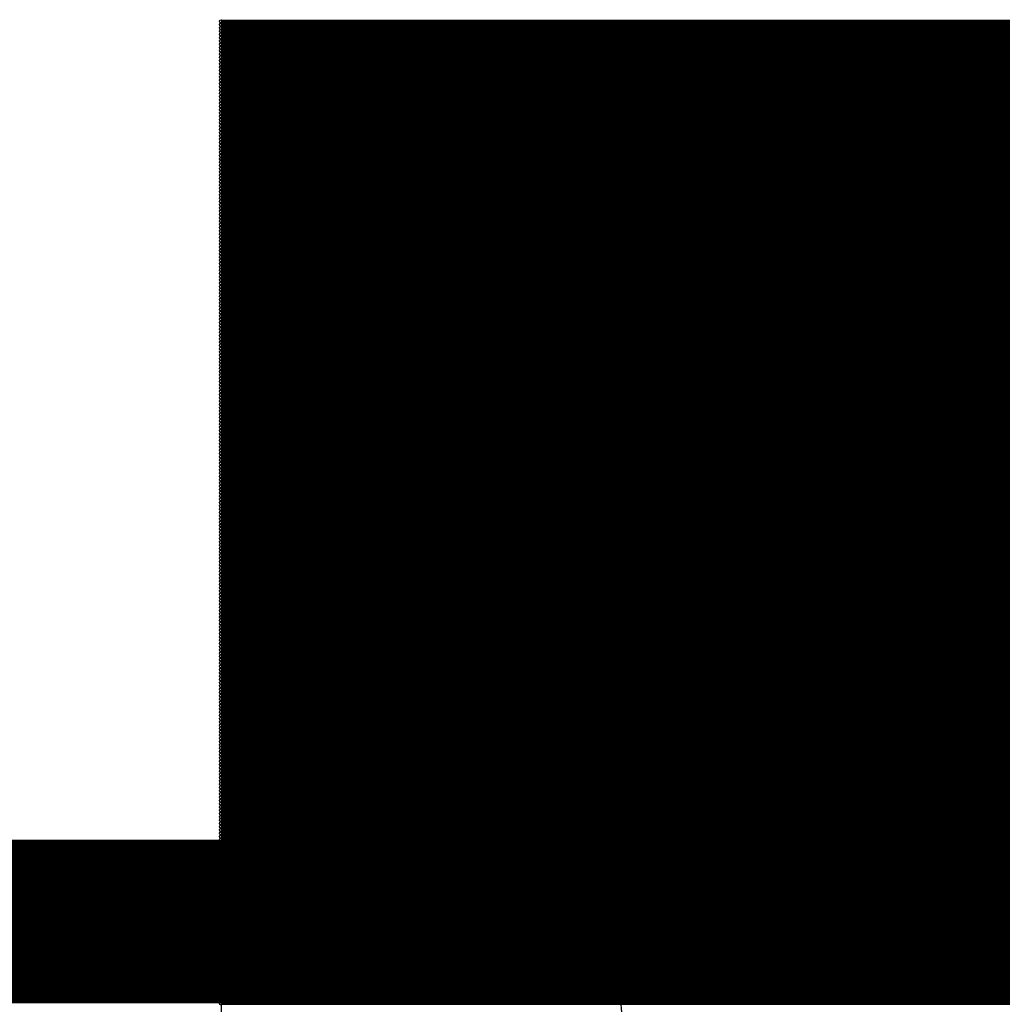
# Model space of a CAD drawing. Extents: x 0 to 30.2, y 0 to 20.7.
# Tile 127 of 131: x 18.365 to 19.128, y 19.976 to 20.74. Entities that reach past the tile are written whole.
import ezdxf

# ---------------------------------------------------------------- set-up
doc = ezdxf.new("R2010")
doc.units = 0
doc.layers.get('0').update_dxf_attribs({"linetype": 'CONTINUOUS'})
doc.layers.add('SEEEDSTUDIOXIAORP2040V1_22_GBO', color=7, linetype='CONTINUOUS')
doc.layers.add('SEEEDSTUDIOXIAORP2040V1_22_GBS', color=6, linetype='CONTINUOUS')

# ---------------------------------------------------------------- blocks, each defined once
blk = doc.blocks.new('ROUND_272')
blk.add_circle((0, 0), 0.6858)
blk = doc.blocks.new('ROUND_7')
blk.add_circle((0, 0), 0)
blk = doc.blocks.new('ROUND_8')
blk.add_circle((0, 0), 0.00127)

msp = doc.modelspace()

# ---------------------------------------------------------------- linework, layer by layer
at = {"layer": 'SEEEDSTUDIOXIAORP2040V1_22_GBO'}
for points, const_width in [([(3.00482, 20.0406), (20.78482, 20.0406)], 0.127), ([(20.35556, 20.0406), (3.41884, 20.0406)], 0.1016)]:
    msp.add_lwpolyline(points, dxfattribs=dict(at, const_width=const_width))
at = {"layer": 'SEEEDSTUDIOXIAORP2040V1_22_GBS'}
for points, const_width in [([(20.51558, 20.7391), (18.52168, 20.7391)], 0.00254), ([(18.52168, 20.73656), (20.51558, 20.73656)], 0.00254), ([(20.51558, 20.73402), (18.52168, 20.73402)], 0.00254), ([(18.52168, 20.73148), (20.51558, 20.73148)], 0.00254), ([(20.51558, 20.72894), (18.52168, 20.72894)], 0.00254), ([(18.52168, 20.7264), (20.51558, 20.7264)], 0.00254), ([(20.51558, 20.72386), (18.52168, 20.72386)], 0.00254), ([(18.52168, 20.72132), (20.51558, 20.72132)], 0.00254), ([(20.51558, 20.71878), (18.52168, 20.71878)], 0.00254), ([(18.52168, 20.71624), (20.51558, 20.71624)], 0.00254), ([(20.51558, 20.7137), (18.52168, 20.7137)], 0.00254), ([(18.52168, 20.71116), (20.51558, 20.71116)], 0.00254), ([(20.51558, 20.70862), (18.52168, 20.70862)], 0.00254), ([(18.52168, 20.70608), (20.51558, 20.70608)], 0.00254), ([(20.51558, 20.70354), (18.52168, 20.70354)], 0.00254), ([(18.52168, 20.701), (20.51558, 20.701)], 0.00254), ([(20.51558, 20.69846), (18.52168, 20.69846)], 0.00254), ([(18.52168, 20.69592), (20.51558, 20.69592)], 0.00254), ([(20.51558, 20.69338), (18.52168, 20.69338)], 0.00254), ([(18.52168, 20.69084), (20.51558, 20.69084)], 0.00254), ([(20.51558, 20.6883), (18.52168, 20.6883)], 0.00254), ([(18.52168, 20.68576), (20.51558, 20.68576)], 0.00254), ([(20.51558, 20.68322), (18.52168, 20.68322)], 0.00254), ([(18.52168, 20.68068), (20.51558, 20.68068)], 0.00254), ([(20.51558, 20.67814), (18.52168, 20.67814)], 0.00254), ([(18.52168, 20.6756), (20.51558, 20.6756)], 0.00254), ([(20.51558, 20.67306), (18.52168, 20.67306)], 0.00254), ([(18.52168, 20.67052), (20.51558, 20.67052)], 0.00254), ([(20.51558, 20.66798), (18.52168, 20.66798)], 0.00254), ([(18.52168, 20.66544), (20.51558, 20.66544)], 0.00254), ([(20.51558, 20.6629), (18.52168, 20.6629)], 0.00254), ([(18.52168, 20.66036), (20.51558, 20.66036)], 0.00254), ([(20.51558, 20.65782), (18.52168, 20.65782)], 0.00254), ([(18.52168, 20.65528), (20.51558, 20.65528)], 0.00254), ([(20.51558, 20.65274), (18.52168, 20.65274)], 0.00254), ([(18.52168, 20.6502), (20.51558, 20.6502)], 0.00254), ([(20.51558, 20.64766), (18.52168, 20.64766)], 0.00254), ([(18.52168, 20.64512), (20.51558, 20.64512)], 0.00254), ([(20.51558, 20.64258), (18.52168, 20.64258)], 0.00254), ([(18.52168, 20.64004), (20.51558, 20.64004)], 0.00254), ([(20.51558, 20.6375), (18.52168, 20.6375)], 0.00254), ([(18.52168, 20.63496), (20.51558, 20.63496)], 0.00254), ([(20.51558, 20.63242), (18.52168, 20.63242)], 0.00254), ([(18.52168, 20.62988), (20.51558, 20.62988)], 0.00254), ([(20.51558, 20.62734), (18.52168, 20.62734)], 0.00254), ([(18.52168, 20.6248), (20.51558, 20.6248)], 0.00254), ([(20.51558, 20.62226), (18.52168, 20.62226)], 0.00254), ([(18.52168, 20.61972), (20.51558, 20.61972)], 0.00254), ([(20.51558, 20.61718), (18.52168, 20.61718)], 0.00254), ([(18.52168, 20.61464), (20.51558, 20.61464)], 0.00254), ([(20.51558, 20.6121), (18.52168, 20.6121)], 0.00254), ([(18.52168, 20.60956), (20.51558, 20.60956)], 0.00254), ([(20.51558, 20.60702), (18.52168, 20.60702)], 0.00254), ([(18.52168, 20.60448), (20.51558, 20.60448)], 0.00254), ([(20.51558, 20.60194), (18.52168, 20.60194)], 0.00254), ([(18.52168, 20.5994), (20.51558, 20.5994)], 0.00254), ([(20.51558, 20.59686), (18.52168, 20.59686)], 0.00254), ([(18.52168, 20.59432), (20.51558, 20.59432)], 0.00254), ([(20.51558, 20.59178), (18.52168, 20.59178)], 0.00254), ([(18.52168, 20.58924), (20.51558, 20.58924)], 0.00254), ([(20.51558, 20.5867), (18.52168, 20.5867)], 0.00254), ([(18.52168, 20.58416), (20.51558, 20.58416)], 0.00254), ([(20.51558, 20.58162), (18.52168, 20.58162)], 0.00254), ([(18.52168, 20.57908), (20.51558, 20.57908)], 0.00254), ([(20.51558, 20.57654), (18.52168, 20.57654)], 0.00254), ([(18.52168, 20.574), (20.51558, 20.574)], 0.00254), ([(20.51558, 20.57146), (18.52168, 20.57146)], 0.00254), ([(18.52168, 20.56892), (20.51558, 20.56892)], 0.00254), ([(20.51558, 20.56638), (18.52168, 20.56638)], 0.00254), ([(18.52168, 20.56384), (20.51558, 20.56384)], 0.00254), ([(20.51558, 20.5613), (18.52168, 20.5613)], 0.00254), ([(18.52168, 20.55876), (20.51558, 20.55876)], 0.00254), ([(20.51558, 20.55622), (18.52168, 20.55622)], 0.00254), ([(18.52168, 20.55368), (20.51558, 20.55368)], 0.00254), ([(20.51558, 20.55114), (18.52168, 20.55114)], 0.00254), ([(18.52168, 20.5486), (20.51558, 20.5486)], 0.00254), ([(20.51558, 20.54606), (18.52168, 20.54606)], 0.00254), ([(18.52168, 20.54352), (20.51558, 20.54352)], 0.00254), ([(20.51558, 20.54098), (18.52168, 20.54098)], 0.00254), ([(18.52168, 20.53844), (20.51558, 20.53844)], 0.00254), ([(20.51558, 20.5359), (18.52168, 20.5359)], 0.00254), ([(18.52168, 20.53336), (20.51558, 20.53336)], 0.00254), ([(20.51558, 20.53082), (18.52168, 20.53082)], 0.00254), ([(18.52168, 20.52828), (20.51558, 20.52828)], 0.00254), ([(20.51558, 20.52574), (18.52168, 20.52574)], 0.00254), ([(18.52168, 20.5232), (20.51558, 20.5232)], 0.00254), ([(20.51558, 20.52066), (18.52168, 20.52066)], 0.00254), ([(18.52168, 20.51812), (20.51558, 20.51812)], 0.00254), ([(20.51558, 20.51558), (18.52168, 20.51558)], 0.00254), ([(18.52168, 20.51304), (20.51558, 20.51304)], 0.00254), ([(20.51558, 20.5105), (18.52168, 20.5105)], 0.00254), ([(18.52168, 20.50796), (20.51558, 20.50796)], 0.00254), ([(20.51558, 20.50542), (18.52168, 20.50542)], 0.00254), ([(18.52168, 20.50288), (20.51558, 20.50288)], 0.00254), ([(20.51558, 20.50034), (18.52168, 20.50034)], 0.00254), ([(18.52168, 20.4978), (20.51558, 20.4978)], 0.00254), ([(20.51558, 20.49526), (18.52168, 20.49526)], 0.00254), ([(18.52168, 20.49272), (20.51558, 20.49272)], 0.00254), ([(20.51558, 20.49018), (18.52168, 20.49018)], 0.00254), ([(18.52168, 20.48764), (20.51558, 20.48764)], 0.00254), ([(20.51558, 20.4851), (18.52168, 20.4851)], 0.00254), ([(18.52168, 20.48256), (20.51558, 20.48256)], 0.00254), ([(20.51558, 20.48002), (18.52168, 20.48002)], 0.00254), ([(18.52168, 20.47748), (20.51558, 20.47748)], 0.00254), ([(20.51558, 20.47494), (18.52168, 20.47494)], 0.00254), ([(18.52168, 20.4724), (20.51558, 20.4724)], 0.00254), ([(20.51558, 20.46986), (18.52168, 20.46986)], 0.00254), ([(18.52168, 20.46732), (20.51558, 20.46732)], 0.00254), ([(20.51558, 20.46478), (18.52168, 20.46478)], 0.00254), ([(18.52168, 20.46224), (20.51558, 20.46224)], 0.00254), ([(20.51558, 20.4597), (18.52168, 20.4597)], 0.00254), ([(18.52168, 20.45716), (20.51558, 20.45716)], 0.00254), ([(20.51558, 20.45462), (18.52168, 20.45462)], 0.00254), ([(18.52168, 20.45208), (20.51558, 20.45208)], 0.00254), ([(20.51558, 20.44954), (18.52168, 20.44954)], 0.00254), ([(18.52168, 20.447), (20.51558, 20.447)], 0.00254), ([(20.51558, 20.44446), (18.52168, 20.44446)], 0.00254), ([(18.52168, 20.44192), (20.51558, 20.44192)], 0.00254), ([(20.51558, 20.43938), (18.52168, 20.43938)], 0.00254), ([(18.52168, 20.43684), (20.51558, 20.43684)], 0.00254), ([(20.51558, 20.4343), (18.52168, 20.4343)], 0.00254), ([(18.52168, 20.43176), (20.51558, 20.43176)], 0.00254), ([(20.51558, 20.42922), (18.52168, 20.42922)], 0.00254), ([(18.52168, 20.42668), (20.51558, 20.42668)], 0.00254), ([(20.51558, 20.42414), (18.52168, 20.42414)], 0.00254), ([(18.52168, 20.4216), (20.51558, 20.4216)], 0.00254), ([(20.51558, 20.41906), (18.52168, 20.41906)], 0.00254), ([(18.52168, 20.41652), (20.51558, 20.41652)], 0.00254), ([(20.51558, 20.41398), (18.52168, 20.41398)], 0.00254), ([(18.52168, 20.41144), (20.51558, 20.41144)], 0.00254), ([(20.51558, 20.4089), (18.52168, 20.4089)], 0.00254), ([(18.52168, 20.40636), (20.51558, 20.40636)], 0.00254), ([(20.51558, 20.40382), (18.52168, 20.40382)], 0.00254), ([(18.52168, 20.40128), (20.51558, 20.40128)], 0.00254), ([(20.51558, 20.39874), (18.52168, 20.39874)], 0.00254), ([(18.52168, 20.3962), (20.51558, 20.3962)], 0.00254), ([(20.51558, 20.39366), (18.52168, 20.39366)], 0.00254), ([(18.52168, 20.39112), (20.51558, 20.39112)], 0.00254), ([(20.51558, 20.38858), (18.52168, 20.38858)], 0.00254), ([(18.52168, 20.38604), (20.51558, 20.38604)], 0.00254), ([(20.51558, 20.3835), (18.52168, 20.3835)], 0.00254), ([(18.52168, 20.38096), (20.51558, 20.38096)], 0.00254), ([(20.51558, 20.37842), (18.52168, 20.37842)], 0.00254), ([(18.52168, 20.37588), (20.51558, 20.37588)], 0.00254), ([(20.51558, 20.37334), (18.52168, 20.37334)], 0.00254), ([(18.52168, 20.3708), (20.51558, 20.3708)], 0.00254), ([(20.51558, 20.36826), (18.52168, 20.36826)], 0.00254), ([(18.52168, 20.36572), (20.51558, 20.36572)], 0.00254), ([(20.51558, 20.36318), (18.52168, 20.36318)], 0.00254), ([(18.52168, 20.36064), (20.51558, 20.36064)], 0.00254), ([(20.51558, 20.3581), (18.52168, 20.3581)], 0.00254), ([(18.52168, 20.35556), (20.51558, 20.35556)], 0.00254), ([(20.51558, 20.35302), (18.52168, 20.35302)], 0.00254), ([(18.52168, 20.35048), (20.51558, 20.35048)], 0.00254), ([(20.51558, 20.34794), (18.52168, 20.34794)], 0.00254), ([(18.52168, 20.3454), (20.51558, 20.3454)], 0.00254), ([(20.51558, 20.34286), (18.52168, 20.34286)], 0.00254), ([(18.52168, 20.34032), (20.51558, 20.34032)], 0.00254), ([(20.51558, 20.33778), (18.52168, 20.33778)], 0.00254), ([(18.52168, 20.33524), (20.51558, 20.33524)], 0.00254), ([(20.51558, 20.3327), (18.52168, 20.3327)], 0.00254), ([(18.52168, 20.33016), (20.51558, 20.33016)], 0.00254), ([(20.51558, 20.32762), (18.52168, 20.32762)], 0.00254), ([(18.52168, 20.32508), (20.51558, 20.32508)], 0.00254), ([(20.51558, 20.32254), (18.52168, 20.32254)], 0.00254), ([(18.52168, 20.32), (20.51558, 20.32)], 0.00254), ([(20.51558, 20.31746), (18.52168, 20.31746)], 0.00254), ([(18.52168, 20.31492), (20.51558, 20.31492)], 0.00254), ([(20.51558, 20.31238), (18.52168, 20.31238)], 0.00254), ([(18.52168, 20.30984), (20.51558, 20.30984)], 0.00254), ([(20.51558, 20.3073), (18.52168, 20.3073)], 0.00254), ([(18.52168, 20.30476), (20.51558, 20.30476)], 0.00254), ([(20.51558, 20.30222), (18.52168, 20.30222)], 0.00254), ([(18.52168, 20.29968), (20.51558, 20.29968)], 0.00254), ([(20.51558, 20.29714), (18.52168, 20.29714)], 0.00254), ([(18.52168, 20.2946), (20.51558, 20.2946)], 0.00254), ([(20.51558, 20.29206), (18.52168, 20.29206)], 0.00254), ([(18.52168, 20.28952), (20.51558, 20.28952)], 0.00254), ([(20.51558, 20.28698), (18.52168, 20.28698)], 0.00254), ([(18.52168, 20.28444), (20.51558, 20.28444)], 0.00254), ([(20.51558, 20.2819), (18.52168, 20.2819)], 0.00254), ([(18.52168, 20.27936), (20.51558, 20.27936)], 0.00254), ([(20.51558, 20.27682), (18.52168, 20.27682)], 0.00254), ([(18.52168, 20.27428), (20.51558, 20.27428)], 0.00254), ([(20.51558, 20.27174), (18.52168, 20.27174)], 0.00254), ([(18.52168, 20.2692), (20.51558, 20.2692)], 0.00254), ([(20.51558, 20.26666), (18.52168, 20.26666)], 0.00254), ([(18.52168, 20.26412), (20.51558, 20.26412)], 0.00254), ([(20.51558, 20.26158), (18.52168, 20.26158)], 0.00254), ([(18.52168, 20.25904), (20.51558, 20.25904)], 0.00254), ([(20.51558, 20.2565), (18.52168, 20.2565)], 0.00254), ([(18.52168, 20.25396), (20.51558, 20.25396)], 0.00254), ([(20.51558, 20.25142), (18.52168, 20.25142)], 0.00254), ([(18.52168, 20.24888), (20.51558, 20.24888)], 0.00254), ([(20.51558, 20.24634), (18.52168, 20.24634)], 0.00254), ([(18.52168, 20.2438), (20.51558, 20.2438)], 0.00254), ([(20.51558, 20.24126), (18.52168, 20.24126)], 0.00254), ([(18.52168, 20.23872), (20.51558, 20.23872)], 0.00254), ([(20.51558, 20.23618), (18.52168, 20.23618)], 0.00254), ([(18.52168, 20.23364), (20.51558, 20.23364)], 0.00254), ([(20.51558, 20.2311), (18.52168, 20.2311)], 0.00254), ([(18.52168, 20.22856), (20.51558, 20.22856)], 0.00254), ([(20.51558, 20.22602), (18.52168, 20.22602)], 0.00254), ([(18.52168, 20.22348), (20.51558, 20.22348)], 0.00254), ([(20.51558, 20.22094), (18.52168, 20.22094)], 0.00254), ([(18.52168, 20.2184), (20.51558, 20.2184)], 0.00254), ([(20.51558, 20.21586), (18.52168, 20.21586)], 0.00254), ([(18.52168, 20.21332), (20.51558, 20.21332)], 0.00254), ([(20.51558, 20.21078), (18.52168, 20.21078)], 0.00254), ([(18.52168, 20.20824), (20.51558, 20.20824)], 0.00254), ([(20.51558, 20.2057), (18.52168, 20.2057)], 0.00254), ([(18.52168, 20.20316), (20.51558, 20.20316)], 0.00254), ([(20.51558, 20.20062), (18.52168, 20.20062)], 0.00254), ([(18.52168, 20.19808), (20.51558, 20.19808)], 0.00254), ([(20.51558, 20.19554), (18.52168, 20.19554)], 0.00254), ([(18.52168, 20.193), (20.51558, 20.193)], 0.00254), ([(20.51558, 20.19046), (18.52168, 20.19046)], 0.00254), ([(18.52168, 20.18792), (20.51558, 20.18792)], 0.00254), ([(20.51558, 20.18538), (18.52168, 20.18538)], 0.00254), ([(18.52168, 20.18284), (20.51558, 20.18284)], 0.00254), ([(20.51558, 20.1803), (18.52168, 20.1803)], 0.00254), ([(18.52168, 20.17776), (20.51558, 20.17776)], 0.00254), ([(18.52168, 20.17522), (20.51558, 20.17522)], 0.00254), ([(20.51558, 20.17522), (18.52168, 20.17522)], 0.00254), ([(20.51558, 20.17268), (18.52168, 20.17268)], 0.00254), ([(18.52168, 20.17014), (20.51558, 20.17014)], 0.00254), ([(20.51558, 20.1676), (18.52168, 20.1676)], 0.00254), ([(18.52168, 20.16506), (20.51558, 20.16506)], 0.00254), ([(20.51558, 20.16252), (18.52168, 20.16252)], 0.00254), ([(18.52168, 20.15998), (20.51558, 20.15998)], 0.00254), ([(20.51558, 20.15744), (18.52168, 20.15744)], 0.00254), ([(18.52168, 20.1549), (20.51558, 20.1549)], 0.00254), ([(20.51558, 20.15236), (18.52168, 20.15236)], 0.00254), ([(18.52168, 20.14982), (20.51558, 20.14982)], 0.00254), ([(20.51558, 20.14728), (18.52168, 20.14728)], 0.00254), ([(18.52168, 20.14474), (20.51558, 20.14474)], 0.00254), ([(20.51558, 20.1422), (18.52168, 20.1422)], 0.00254), ([(18.52168, 20.13966), (20.51558, 20.13966)], 0.00254), ([(20.51558, 20.13712), (18.52168, 20.13712)], 0.00254), ([(18.52168, 20.13458), (20.51558, 20.13458)], 0.00254), ([(20.51558, 20.13204), (18.52168, 20.13204)], 0.00254), ([(18.52168, 20.1295), (20.51558, 20.1295)], 0.00254), ([(20.51558, 20.12696), (18.52168, 20.12696)], 0.00254), ([(18.52168, 20.12442), (20.51558, 20.12442)], 0.00254), ([(20.51558, 20.12188), (18.52168, 20.12188)], 0.00254), ([(18.52168, 20.11934), (20.51558, 20.11934)], 0.00254), ([(20.51558, 20.1168), (18.52168, 20.1168)], 0.00254), ([(18.52168, 20.11426), (20.51558, 20.11426)], 0.00254), ([(20.51558, 20.11172), (18.52168, 20.11172)], 0.00254), ([(18.52168, 20.10918), (20.51558, 20.10918)], 0.00254), ([(20.51558, 20.10664), (18.52168, 20.10664)], 0.00254), ([(18.52168, 20.1041), (20.51558, 20.1041)], 0.00254), ([(20.51558, 20.10156), (18.52168, 20.10156)], 0.00254), ([(18.52168, 20.09902), (20.51558, 20.09902)], 0.00254), ([(20.35556, 20.0406), (3.41884, 20.0406)], 0.1016), ([(20.51558, 20.09648), (18.52168, 20.09648)], 0.00254), ([(18.52168, 20.09394), (20.51558, 20.09394)], 0.00254), ([(20.51558, 20.0914), (18.52168, 20.0914)], 0.00254), ([(18.52168, 20.08886), (20.51558, 20.08886)], 0.00254), ([(20.51558, 20.08632), (18.52168, 20.08632)], 0.00254), ([(18.52168, 20.08378), (20.51558, 20.08378)], 0.00254), ([(20.51558, 20.08124), (18.52168, 20.08124)], 0.00254), ([(18.52168, 20.0787), (20.51558, 20.0787)], 0.00254), ([(20.51558, 20.07616), (18.52168, 20.07616)], 0.00254), ([(18.52168, 20.07362), (20.51558, 20.07362)], 0.00254), ([(20.51558, 20.07108), (18.52168, 20.07108)], 0.00254), ([(18.52168, 20.06854), (20.51558, 20.06854)], 0.00254), ([(20.51558, 20.066), (18.52168, 20.066)], 0.00254), ([(18.52168, 20.06346), (20.51558, 20.06346)], 0.00254), ([(20.51558, 20.06092), (18.52168, 20.06092)], 0.00254), ([(18.52168, 20.05838), (20.51558, 20.05838)], 0.00254), ([(20.51558, 20.05584), (18.52168, 20.05584)], 0.00254), ([(18.52168, 20.0533), (20.51558, 20.0533)], 0.00254), ([(20.51558, 20.05076), (18.52168, 20.05076)], 0.00254), ([(18.52168, 20.04822), (20.51558, 20.04822)], 0.00254), ([(20.51558, 20.04568), (18.52168, 20.04568)], 0.00254), ([(18.52168, 20.04314), (20.51558, 20.04314)], 0.00254), ([(20.51558, 20.0406), (18.52168, 20.0406)], 0.00254), ([(18.52168, 20.03806), (20.51558, 20.03806)], 0.00254), ([(20.51558, 20.03552), (18.52168, 20.03552)], 0.00254), ([(18.52168, 20.03298), (20.51558, 20.03298)], 0.00254), ([(20.51558, 20.03044), (18.52168, 20.03044)], 0.00254), ([(18.52168, 20.0279), (20.51558, 20.0279)], 0.00254), ([(20.51558, 20.02536), (18.52168, 20.02536)], 0.00254), ([(18.52168, 20.02282), (20.51558, 20.02282)], 0.00254), ([(20.51558, 20.02028), (18.52168, 20.02028)], 0.00254), ([(18.52168, 20.01774), (20.51558, 20.01774)], 0.00254), ([(20.51558, 20.0152), (18.52168, 20.0152)], 0.00254), ([(18.52168, 20.01266), (20.51558, 20.01266)], 0.00254), ([(20.51558, 20.01012), (18.52168, 20.01012)], 0.00254), ([(18.52168, 20.00758), (20.51558, 20.00758)], 0.00254), ([(20.51558, 20.00504), (18.52168, 20.00504)], 0.00254), ([(18.52168, 20.0025), (20.51558, 20.0025)], 0.00254), ([(20.51558, 19.99996), (18.52168, 19.99996)], 0.00254), ([(18.52168, 19.99742), (20.51558, 19.99742)], 0.00254), ([(20.51558, 19.99488), (18.52168, 19.99488)], 0.00254), ([(18.52168, 19.99234), (20.51558, 19.99234)], 0.00254), ([(20.51558, 19.9898), (18.52168, 19.9898)], 0.00254), ([(18.52168, 19.98726), (20.51558, 19.98726)], 0.00254), ([(20.51558, 19.98472), (18.52168, 19.98472)], 0.00254), ([(18.52168, 19.98218), (20.51558, 19.98218)], 0.00254), ([(20.51558, 19.97964), (18.52168, 19.97964)], 0.00254), ([(18.52168, 19.9771), (20.51558, 19.9771)], 0.00254)]:
    msp.add_lwpolyline(points, dxfattribs=dict(at, const_width=const_width))
for points in [[(20.51558, 20.7391), (18.52168, 20.7391)], [(18.52168, 20.7391), (18.52168, 19.20494)]]:
    msp.add_lwpolyline(points, dxfattribs=at)

# ---------------------------------------------------------------- block references
for name, p in [('ROUND_8', (18.52168, 20.7391)), ('ROUND_7', (18.52168, 20.7391)), ('ROUND_8', (18.52168, 20.73656)), ('ROUND_8', (18.52168, 20.73402)), ('ROUND_8', (18.52168, 20.73148)), ('ROUND_8', (18.52168, 20.72894)), ('ROUND_8', (18.52168, 20.7264)), ('ROUND_8', (18.52168, 20.72386)), ('ROUND_272', (19.51482, 20.0406)), ('ROUND_8', (18.52168, 20.72132)), ('ROUND_8', (18.52168, 20.71878)), ('ROUND_8', (18.52168, 20.71624)), ('ROUND_8', (18.52168, 20.7137)), ('ROUND_8', (18.52168, 20.71116)), ('ROUND_8', (18.52168, 20.70862)), ('ROUND_8', (18.52168, 20.70608)), ('ROUND_8', (18.52168, 20.70354)), ('ROUND_8', (18.52168, 20.701)), ('ROUND_8', (18.52168, 20.69846)), ('ROUND_8', (18.52168, 20.69592)), ('ROUND_8', (18.52168, 20.69338)), ('ROUND_8', (18.52168, 20.69084)), ('ROUND_8', (18.52168, 20.6883)), ('ROUND_8', (18.52168, 20.68576)), ('ROUND_8', (18.52168, 20.68322)), ('ROUND_8', (18.52168, 20.68068)), ('ROUND_8', (18.52168, 20.67814)), ('ROUND_8', (18.52168, 20.6756)), ('ROUND_8', (18.52168, 20.67306)), ('ROUND_8', (18.52168, 20.67052)), ('ROUND_8', (18.52168, 20.66798)), ('ROUND_8', (18.52168, 20.66544)), ('ROUND_8', (18.52168, 20.6629)), ('ROUND_8', (18.52168, 20.66036)), ('ROUND_8', (18.52168, 20.65782)), ('ROUND_8', (18.52168, 20.65528)), ('ROUND_8', (18.52168, 20.65274)), ('ROUND_8', (18.52168, 20.6502)), ('ROUND_8', (18.52168, 20.64766)), ('ROUND_8', (18.52168, 20.64512)), ('ROUND_8', (18.52168, 20.64258)), ('ROUND_8', (18.52168, 20.64004)), ('ROUND_8', (18.52168, 20.6375)), ('ROUND_8', (18.52168, 20.63496)), ('ROUND_8', (18.52168, 20.63242)), ('ROUND_8', (18.52168, 20.62988)), ('ROUND_8', (18.52168, 20.62734)), ('ROUND_8', (18.52168, 20.6248)), ('ROUND_8', (18.52168, 20.62226)), ('ROUND_8', (18.52168, 20.61972)), ('ROUND_8', (18.52168, 20.61718)), ('ROUND_8', (18.52168, 20.61464)), ('ROUND_8', (18.52168, 20.6121)), ('ROUND_8', (18.52168, 20.60956)), ('ROUND_8', (18.52168, 20.60702)), ('ROUND_8', (18.52168, 20.60448)), ('ROUND_8', (18.52168, 20.60194)), ('ROUND_8', (18.52168, 20.5994)), ('ROUND_8', (18.52168, 20.59686)), ('ROUND_8', (18.52168, 20.59432)), ('ROUND_8', (18.52168, 20.59178)), ('ROUND_8', (18.52168, 20.58924)), ('ROUND_8', (18.52168, 20.5867)), ('ROUND_8', (18.52168, 20.58416)), ('ROUND_8', (18.52168, 20.58162)), ('ROUND_8', (18.52168, 20.57908)), ('ROUND_8', (18.52168, 20.57654)), ('ROUND_8', (18.52168, 20.574)), ('ROUND_8', (18.52168, 20.57146)), ('ROUND_8', (18.52168, 20.56892)), ('ROUND_8', (18.52168, 20.56638)), ('ROUND_8', (18.52168, 20.56384)), ('ROUND_8', (18.52168, 20.5613)), ('ROUND_8', (18.52168, 20.55876)), ('ROUND_8', (18.52168, 20.55622)), ('ROUND_8', (18.52168, 20.55368)), ('ROUND_8', (18.52168, 20.55114)), ('ROUND_8', (18.52168, 20.5486)), ('ROUND_8', (18.52168, 20.54606)), ('ROUND_8', (18.52168, 20.54352)), ('ROUND_8', (18.52168, 20.54098)), ('ROUND_8', (18.52168, 20.53844)), ('ROUND_8', (18.52168, 20.5359)), ('ROUND_8', (18.52168, 20.53336)), ('ROUND_8', (18.52168, 20.53082)), ('ROUND_8', (18.52168, 20.52828)), ('ROUND_8', (18.52168, 20.52574)), ('ROUND_8', (18.52168, 20.5232)), ('ROUND_8', (18.52168, 20.52066)), ('ROUND_8', (18.52168, 20.51812)), ('ROUND_8', (18.52168, 20.51558)), ('ROUND_8', (18.52168, 20.51304)), ('ROUND_8', (18.52168, 20.5105)), ('ROUND_8', (18.52168, 20.50796)), ('ROUND_8', (18.52168, 20.50542)), ('ROUND_8', (18.52168, 20.50288)), ('ROUND_8', (18.52168, 20.50034)), ('ROUND_8', (18.52168, 20.4978)), ('ROUND_8', (18.52168, 20.49526)), ('ROUND_8', (18.52168, 20.49272)), ('ROUND_8', (18.52168, 20.49018)), ('ROUND_8', (18.52168, 20.48764)), ('ROUND_8', (18.52168, 20.4851)), ('ROUND_8', (18.52168, 20.48256)), ('ROUND_8', (18.52168, 20.48002)), ('ROUND_8', (18.52168, 20.47748)), ('ROUND_8', (18.52168, 20.47494)), ('ROUND_8', (18.52168, 20.4724)), ('ROUND_8', (18.52168, 20.46986)), ('ROUND_8', (18.52168, 20.46732)), ('ROUND_8', (18.52168, 20.46478)), ('ROUND_8', (18.52168, 20.46224)), ('ROUND_8', (18.52168, 20.4597)), ('ROUND_8', (18.52168, 20.45716)), ('ROUND_8', (18.52168, 20.45462)), ('ROUND_8', (18.52168, 20.45208)), ('ROUND_8', (18.52168, 20.44954)), ('ROUND_8', (18.52168, 20.447)), ('ROUND_8', (18.52168, 20.44446)), ('ROUND_8', (18.52168, 20.44192)), ('ROUND_8', (18.52168, 20.43938)), ('ROUND_8', (18.52168, 20.43684)), ('ROUND_8', (18.52168, 20.4343)), ('ROUND_8', (18.52168, 20.43176)), ('ROUND_8', (18.52168, 20.42922)), ('ROUND_8', (18.52168, 20.42668)), ('ROUND_8', (18.52168, 20.42414)), ('ROUND_8', (18.52168, 20.4216)), ('ROUND_8', (18.52168, 20.41906)), ('ROUND_8', (18.52168, 20.41652)), ('ROUND_8', (18.52168, 20.41398)), ('ROUND_8', (18.52168, 20.41144)), ('ROUND_8', (18.52168, 20.4089)), ('ROUND_8', (18.52168, 20.40636)), ('ROUND_8', (18.52168, 20.40382)), ('ROUND_8', (18.52168, 20.40128)), ('ROUND_8', (18.52168, 20.39874)), ('ROUND_8', (18.52168, 20.3962)), ('ROUND_8', (18.52168, 20.39366)), ('ROUND_8', (18.52168, 20.39112)), ('ROUND_8', (18.52168, 20.38858)), ('ROUND_8', (18.52168, 20.38604)), ('ROUND_8', (18.52168, 20.3835)), ('ROUND_8', (18.52168, 20.38096)), ('ROUND_8', (18.52168, 20.37842)), ('ROUND_8', (18.52168, 20.37588)), ('ROUND_8', (18.52168, 20.37334)), ('ROUND_8', (18.52168, 20.3708)), ('ROUND_8', (18.52168, 20.36826)), ('ROUND_8', (18.52168, 20.36572)), ('ROUND_8', (18.52168, 20.36318)), ('ROUND_8', (18.52168, 20.36064)), ('ROUND_8', (18.52168, 20.3581)), ('ROUND_8', (18.52168, 20.35556)), ('ROUND_8', (18.52168, 20.35302)), ('ROUND_8', (18.52168, 20.35048)), ('ROUND_8', (18.52168, 20.34794)), ('ROUND_8', (18.52168, 20.3454)), ('ROUND_8', (18.52168, 20.34286)), ('ROUND_8', (18.52168, 20.34032)), ('ROUND_8', (18.52168, 20.33778)), ('ROUND_8', (18.52168, 20.33524)), ('ROUND_8', (18.52168, 20.3327)), ('ROUND_8', (18.52168, 20.33016)), ('ROUND_8', (18.52168, 20.32762)), ('ROUND_8', (18.52168, 20.32508)), ('ROUND_8', (18.52168, 20.32254)), ('ROUND_8', (18.52168, 20.32)), ('ROUND_8', (18.52168, 20.31746)), ('ROUND_8', (18.52168, 20.31492)), ('ROUND_8', (18.52168, 20.31238)), ('ROUND_8', (18.52168, 20.30984)), ('ROUND_8', (18.52168, 20.3073)), ('ROUND_8', (18.52168, 20.30476)), ('ROUND_8', (18.52168, 20.30222)), ('ROUND_8', (18.52168, 20.29968)), ('ROUND_8', (18.52168, 20.29714)), ('ROUND_8', (18.52168, 20.2946)), ('ROUND_8', (18.52168, 20.29206)), ('ROUND_8', (18.52168, 20.28952)), ('ROUND_8', (18.52168, 20.28698)), ('ROUND_8', (18.52168, 20.28444)), ('ROUND_8', (18.52168, 20.2819)), ('ROUND_8', (18.52168, 20.27936)), ('ROUND_8', (18.52168, 20.27682)), ('ROUND_8', (18.52168, 20.27428)), ('ROUND_8', (18.52168, 20.27174)), ('ROUND_8', (18.52168, 20.2692)), ('ROUND_8', (18.52168, 20.26666)), ('ROUND_8', (18.52168, 20.26412)), ('ROUND_8', (18.52168, 20.26158)), ('ROUND_8', (18.52168, 20.25904)), ('ROUND_8', (18.52168, 20.2565)), ('ROUND_8', (18.52168, 20.25396)), ('ROUND_8', (18.52168, 20.25142)), ('ROUND_8', (18.52168, 20.24888)), ('ROUND_8', (18.52168, 20.24634)), ('ROUND_8', (18.52168, 20.2438)), ('ROUND_8', (18.52168, 20.24126)), ('ROUND_8', (18.52168, 20.23872)), ('ROUND_8', (18.52168, 20.23618)), ('ROUND_8', (18.52168, 20.23364)), ('ROUND_8', (18.52168, 20.2311)), ('ROUND_8', (18.52168, 20.22856)), ('ROUND_8', (18.52168, 20.22602)), ('ROUND_8', (18.52168, 20.22348)), ('ROUND_8', (18.52168, 20.22094)), ('ROUND_8', (18.52168, 20.2184)), ('ROUND_8', (18.52168, 20.21586)), ('ROUND_8', (18.52168, 20.21332)), ('ROUND_8', (18.52168, 20.21078)), ('ROUND_8', (18.52168, 20.20824)), ('ROUND_8', (18.52168, 20.2057)), ('ROUND_8', (18.52168, 20.20316)), ('ROUND_8', (18.52168, 20.20062)), ('ROUND_8', (18.52168, 20.19808)), ('ROUND_8', (18.52168, 20.19554)), ('ROUND_8', (18.52168, 20.193)), ('ROUND_8', (18.52168, 20.19046)), ('ROUND_8', (18.52168, 20.18792)), ('ROUND_8', (18.52168, 20.18538)), ('ROUND_8', (18.52168, 20.18284)), ('ROUND_8', (18.52168, 20.1803)), ('ROUND_8', (18.52168, 20.17776)), ('ROUND_8', (18.52168, 20.17522)), ('ROUND_8', (18.52168, 20.17522)), ('ROUND_8', (18.52168, 20.17268)), ('ROUND_8', (18.52168, 20.17014)), ('ROUND_8', (18.52168, 20.1676)), ('ROUND_8', (18.52168, 20.16506)), ('ROUND_8', (18.52168, 20.16252)), ('ROUND_8', (18.52168, 20.15998)), ('ROUND_8', (18.52168, 20.15744)), ('ROUND_8', (18.52168, 20.1549)), ('ROUND_8', (18.52168, 20.15236)), ('ROUND_8', (18.52168, 20.14982)), ('ROUND_8', (18.52168, 20.14728)), ('ROUND_8', (18.52168, 20.14474)), ('ROUND_8', (18.52168, 20.1422)), ('ROUND_8', (18.52168, 20.13966)), ('ROUND_8', (18.52168, 20.13712)), ('ROUND_8', (18.52168, 20.13458)), ('ROUND_8', (18.52168, 20.13204)), ('ROUND_8', (18.52168, 20.1295)), ('ROUND_8', (18.52168, 20.12696)), ('ROUND_8', (18.52168, 20.12442)), ('ROUND_8', (18.52168, 20.12188)), ('ROUND_8', (18.52168, 20.11934)), ('ROUND_8', (18.52168, 20.1168)), ('ROUND_8', (18.52168, 20.11426)), ('ROUND_8', (18.52168, 20.11172)), ('ROUND_8', (18.52168, 20.10918)), ('ROUND_8', (18.52168, 20.10664)), ('ROUND_8', (18.52168, 20.1041)), ('ROUND_8', (18.52168, 20.10156)), ('ROUND_8', (18.52168, 20.09902)), ('ROUND_8', (18.52168, 20.09648)), ('ROUND_8', (18.52168, 20.09394)), ('ROUND_8', (18.52168, 20.0914)), ('ROUND_8', (18.52168, 20.08886)), ('ROUND_8', (18.52168, 20.08632)), ('ROUND_8', (18.52168, 20.08378)), ('ROUND_8', (18.52168, 20.08124)), ('ROUND_8', (18.52168, 20.0787)), ('ROUND_8', (18.52168, 20.07616)), ('ROUND_8', (18.52168, 20.07362)), ('ROUND_8', (18.52168, 20.07108)), ('ROUND_8', (18.52168, 20.06854)), ('ROUND_8', (18.52168, 20.066)), ('ROUND_8', (18.52168, 20.06346)), ('ROUND_8', (18.52168, 20.06092)), ('ROUND_8', (18.52168, 20.05838)), ('ROUND_8', (18.52168, 20.05584)), ('ROUND_8', (18.52168, 20.0533)), ('ROUND_8', (18.52168, 20.05076)), ('ROUND_8', (18.52168, 20.04822)), ('ROUND_8', (18.52168, 20.04568)), ('ROUND_8', (18.52168, 20.04314)), ('ROUND_8', (18.52168, 20.0406)), ('ROUND_8', (18.52168, 20.03806)), ('ROUND_8', (18.52168, 20.03552)), ('ROUND_8', (18.52168, 20.03298)), ('ROUND_8', (18.52168, 20.03044)), ('ROUND_8', (18.52168, 20.0279)), ('ROUND_8', (18.52168, 20.02536)), ('ROUND_8', (18.52168, 20.02282)), ('ROUND_8', (18.52168, 20.02028)), ('ROUND_8', (18.52168, 20.01774)), ('ROUND_8', (18.52168, 20.0152)), ('ROUND_8', (18.52168, 20.01266)), ('ROUND_8', (18.52168, 20.01012)), ('ROUND_8', (18.52168, 20.00758)), ('ROUND_8', (18.52168, 20.00504)), ('ROUND_8', (18.52168, 20.0025)), ('ROUND_8', (18.52168, 19.99996)), ('ROUND_8', (18.52168, 19.99742)), ('ROUND_8', (18.52168, 19.99488)), ('ROUND_8', (18.52168, 19.99234)), ('ROUND_8', (18.52168, 19.9898)), ('ROUND_8', (18.52168, 19.98726)), ('ROUND_8', (18.52168, 19.98472)), ('ROUND_8', (18.52168, 19.98218)), ('ROUND_8', (18.52168, 19.97964)), ('ROUND_8', (18.52168, 19.9771))]:
    msp.add_blockref(name, p, dxfattribs=at)

doc.saveas('drawing.dxf')
